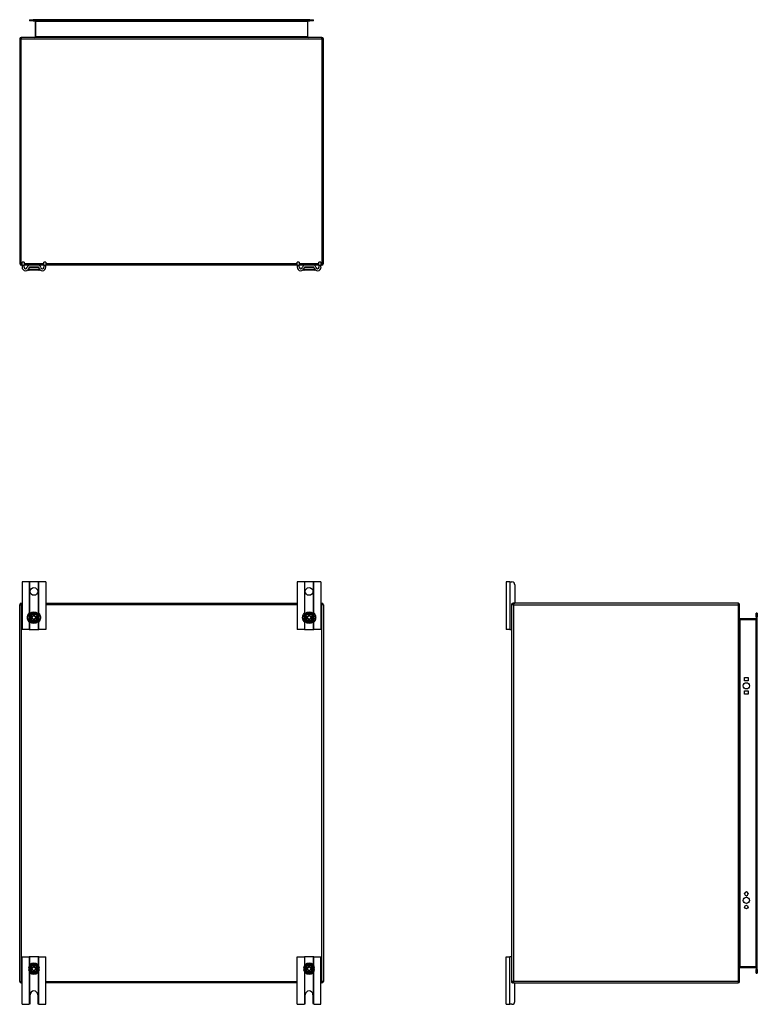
# Model space of a CAD drawing. Header units: inches. Extents: x 10 to 126, y 7 to 90.
# Tile 2 of 59: x 10 to 49, y 38 to 90. Entities that reach past the tile are written whole.
import ezdxf

# ---------------------------------------------------------------- set-up
doc = ezdxf.new("R2010")
doc.units = ezdxf.units.IN
doc.header["$MEASUREMENT"] = 0
doc.layers.add('Visible Edges(ANSI)', color=7, linetype='Continuous', lineweight=25)
doc.layers.add('Visible Tangent Edges(ANSI)', color=7, linetype='Continuous', lineweight=25)

msp = doc.modelspace()

# ---------------------------------------------------------------- linework, layer by layer
at = {"layer": 'Visible Edges(ANSI)'}
for p, q in [((10.564, 89.844), (10.761, 89.844)), ((10.564, 89.844), (10.564, 89.791)), ((10.761, 89.791), (10.564, 89.791)), ((25.343, 89.844), (10.761, 89.844)), ((10.761, 89.791), (25.343, 89.791)), ((10.865, 89.76), (10.865, 88.944)), ((25.239, 88.944), (25.239, 89.76)), ((25.343, 89.844), (25.54, 89.844)), ((25.54, 89.791), (25.343, 89.791)), ((25.54, 89.791), (25.54, 89.844)), ((10.052, 88.829), (10.052, 76.997)), ((25.968, 88.913), (10.136, 88.913)), ((26.052, 76.997), (26.052, 88.829)), ((10.177, 76.913), (10.136, 76.913)), ((10.177, 76.914), (10.177, 77.07)), ((10.282, 77.07), (10.177, 77.07)), ((10.177, 76.914), (10.177, 76.808)), ((10.282, 77.07), (10.282, 76.914)), ((10.282, 76.808), (10.282, 76.914)), ((10.581, 76.913), (10.282, 76.913)), ((11.023, 76.913), (10.581, 76.913)), ((11.023, 76.808), (10.581, 76.808)), ((11.322, 76.913), (11.023, 76.913)), ((11.427, 77.07), (11.322, 77.07)), ((11.322, 76.914), (11.322, 77.07)), ((11.322, 76.914), (11.322, 76.808)), ((11.427, 77.07), (11.427, 76.914)), ((11.427, 76.808), (11.427, 76.914)), ((24.677, 76.913), (11.427, 76.913)), ((24.677, 76.914), (24.677, 77.07)), ((24.782, 77.07), (24.677, 77.07)), ((24.677, 76.914), (24.677, 76.808)), ((24.782, 77.07), (24.782, 76.914)), ((24.782, 76.808), (24.782, 76.914)), ((25.081, 76.913), (24.782, 76.913)), ((25.523, 76.913), (25.081, 76.913)), ((25.523, 76.808), (25.081, 76.808)), ((25.822, 76.913), (25.523, 76.913)), ((25.927, 77.07), (25.822, 77.07)), ((25.822, 76.914), (25.822, 77.07)), ((25.822, 76.914), (25.822, 76.808)), ((25.927, 77.07), (25.927, 76.914)), ((25.927, 76.808), (25.927, 76.914)), ((25.968, 76.913), (25.927, 76.913)), ((10.535, 76.725), (10.533, 76.725)), ((11.061, 76.65), (10.543, 76.65)), ((11.071, 76.725), (11.069, 76.725)), ((25.035, 76.725), (25.033, 76.725)), ((25.561, 76.65), (25.043, 76.65)), ((25.571, 76.725), (25.569, 76.725)), ((10.55, 60.222), (10.177, 60.222)), ((10.177, 60.222), (10.177, 57.722)), ((10.581, 60.222), (10.55, 60.222)), ((11.023, 60.222), (10.581, 60.222)), ((11.054, 60.222), (11.023, 60.222)), ((11.427, 60.222), (11.054, 60.222)), ((11.427, 60.222), (11.427, 57.722)), ((25.05, 60.222), (24.677, 60.222)), ((24.677, 60.222), (24.677, 57.722)), ((25.081, 60.222), (25.05, 60.222)), ((25.523, 60.222), (25.081, 60.222)), ((25.554, 60.222), (25.523, 60.222)), ((25.927, 60.222), (25.554, 60.222)), ((25.927, 60.222), (25.927, 57.722)), ((35.879, 60.222), (35.692, 60.222)), ((35.692, 60.222), (35.692, 57.722)), ((35.879, 60.222), (35.986, 60.222)), ((36.142, 60.066), (36.142, 59.128)), ((10.052, 39.181), (10.052, 59.013)), ((10.136, 59.097), (10.177, 59.097)), ((11.427, 59.097), (24.677, 59.097)), ((25.927, 59.097), (25.968, 59.097)), ((26.052, 59.013), (26.052, 39.181)), ((35.984, 59.013), (35.984, 59.066)), ((35.984, 39.181), (35.984, 59.013)), ((36.015, 59.097), (36.068, 59.097)), ((47.9, 59.097), (36.068, 59.097)), ((47.984, 39.181), (47.984, 59.013)), ((10.513, 58.38), (10.543, 58.38)), ((10.543, 58.314), (10.513, 58.314)), ((10.543, 58.38), (10.6, 58.38)), ((10.6, 58.314), (10.543, 58.314)), ((10.6, 58.38), (10.608, 58.38)), ((10.608, 58.314), (10.6, 58.314)), ((10.608, 58.38), (10.615, 58.38)), ((10.615, 58.314), (10.608, 58.314)), ((10.615, 58.38), (10.733, 58.38)), ((10.733, 58.314), (10.615, 58.314)), ((10.664, 58.314), (10.664, 58.38)), ((10.733, 58.38), (10.729, 58.388)), ((10.733, 58.314), (10.729, 58.306)), ((10.733, 58.38), (10.769, 58.417)), ((10.769, 58.277), (10.733, 58.314)), ((10.761, 58.493), (10.769, 58.485)), ((10.761, 58.42), (10.769, 58.417)), ((10.769, 58.277), (10.761, 58.274)), ((10.769, 58.209), (10.761, 58.201)), ((10.769, 58.417), (10.769, 58.485)), ((10.769, 58.485), (10.836, 58.485)), ((10.769, 58.209), (10.769, 58.277)), ((10.836, 58.209), (10.769, 58.209)), ((10.836, 58.485), (10.843, 58.493)), ((10.836, 58.485), (10.836, 58.417)), ((10.836, 58.417), (10.843, 58.42)), ((10.836, 58.417), (10.872, 58.38)), ((10.872, 58.314), (10.836, 58.277)), ((10.843, 58.274), (10.836, 58.277)), ((10.836, 58.277), (10.836, 58.209)), ((10.843, 58.201), (10.836, 58.209)), ((10.872, 58.38), (10.875, 58.388)), ((10.872, 58.38), (10.989, 58.38)), ((10.989, 58.314), (10.872, 58.314)), ((10.872, 58.314), (10.875, 58.306)), ((10.94, 58.38), (10.94, 58.314)), ((10.989, 58.38), (10.996, 58.38)), ((10.996, 58.314), (10.989, 58.314)), ((10.996, 58.38), (11.004, 58.38)), ((11.004, 58.314), (10.996, 58.314)), ((11.004, 58.38), (11.061, 58.38)), ((11.061, 58.314), (11.004, 58.314)), ((11.061, 58.38), (11.091, 58.38)), ((11.091, 58.314), (11.061, 58.314)), ((25.013, 58.38), (25.043, 58.38)), ((25.043, 58.314), (25.013, 58.314)), ((25.043, 58.38), (25.1, 58.38)), ((25.1, 58.314), (25.043, 58.314)), ((25.1, 58.38), (25.108, 58.38)), ((25.108, 58.314), (25.1, 58.314)), ((25.108, 58.38), (25.115, 58.38)), ((25.115, 58.314), (25.108, 58.314)), ((25.115, 58.38), (25.233, 58.38)), ((25.233, 58.314), (25.115, 58.314)), ((25.164, 58.314), (25.164, 58.38)), ((25.233, 58.38), (25.229, 58.388)), ((25.233, 58.314), (25.229, 58.306)), ((25.233, 58.38), (25.269, 58.417)), ((25.269, 58.277), (25.233, 58.314)), ((25.261, 58.493), (25.269, 58.485)), ((25.261, 58.42), (25.269, 58.417)), ((25.269, 58.277), (25.261, 58.274)), ((25.269, 58.209), (25.261, 58.201)), ((25.269, 58.417), (25.269, 58.485)), ((25.269, 58.485), (25.336, 58.485)), ((25.269, 58.209), (25.269, 58.277)), ((25.336, 58.209), (25.269, 58.209)), ((25.336, 58.485), (25.343, 58.493)), ((25.336, 58.485), (25.336, 58.417)), ((25.336, 58.417), (25.343, 58.42)), ((25.336, 58.417), (25.372, 58.38)), ((25.372, 58.314), (25.336, 58.277)), ((25.343, 58.274), (25.336, 58.277)), ((25.336, 58.277), (25.336, 58.209)), ((25.343, 58.201), (25.336, 58.209)), ((25.372, 58.38), (25.375, 58.388)), ((25.372, 58.38), (25.489, 58.38)), ((25.489, 58.314), (25.372, 58.314)), ((25.372, 58.314), (25.375, 58.306)), ((25.44, 58.38), (25.44, 58.314)), ((25.489, 58.38), (25.496, 58.38)), ((25.496, 58.314), (25.489, 58.314)), ((25.496, 58.38), (25.504, 58.38)), ((25.504, 58.314), (25.496, 58.314)), ((25.504, 58.38), (25.561, 58.38)), ((25.561, 58.314), (25.504, 58.314)), ((25.561, 58.38), (25.591, 58.38)), ((25.591, 58.314), (25.561, 58.314)), ((48.832, 58.284), (48.015, 58.284)), ((48.863, 58.388), (48.863, 58.585)), ((48.916, 58.585), (48.863, 58.585)), ((48.863, 58.388), (48.863, 39.806)), ((48.916, 58.585), (48.916, 58.388)), ((48.916, 39.806), (48.916, 58.388)), ((10.55, 57.722), (10.177, 57.722)), ((10.55, 57.722), (10.581, 57.722)), ((10.581, 57.722), (11.023, 57.722)), ((11.023, 57.722), (11.054, 57.722)), ((11.427, 57.722), (11.054, 57.722)), ((25.05, 57.722), (24.677, 57.722)), ((25.05, 57.722), (25.081, 57.722)), ((25.081, 57.722), (25.523, 57.722)), ((25.523, 57.722), (25.554, 57.722)), ((25.927, 57.722), (25.554, 57.722)), ((35.879, 57.722), (35.692, 57.722)), ((35.879, 57.722), (35.953, 57.722)), ((35.984, 57.722), (35.953, 57.722)), ((48.247, 55.192), (48.434, 55.192)), ((48.247, 55.005), (48.247, 55.192)), ((48.434, 55.005), (48.247, 55.005)), ((48.434, 55.192), (48.434, 55.005)), ((48.247, 54.492), (48.434, 54.492)), ((48.247, 54.305), (48.247, 54.492)), ((48.434, 54.492), (48.434, 54.305)), ((48.434, 54.305), (48.247, 54.305)), ((48.247, 43.789), (48.247, 43.802)), ((48.434, 43.802), (48.434, 43.789)), ((10.177, 40.472), (10.55, 40.472)), ((10.177, 37.972), (10.177, 40.472)), ((10.581, 40.472), (10.55, 40.472)), ((11.023, 40.472), (10.581, 40.472)), ((11.054, 40.472), (11.023, 40.472)), ((11.054, 40.472), (11.427, 40.472)), ((11.427, 37.972), (11.427, 40.472)), ((24.677, 40.472), (25.05, 40.472)), ((24.677, 37.972), (24.677, 40.472)), ((25.081, 40.472), (25.05, 40.472)), ((25.523, 40.472), (25.081, 40.472)), ((25.554, 40.472), (25.523, 40.472)), ((25.554, 40.472), (25.927, 40.472)), ((25.927, 37.972), (25.927, 40.472)), ((35.692, 40.472), (35.879, 40.472)), ((35.692, 37.972), (35.692, 40.472)), ((35.953, 40.472), (35.879, 40.472)), ((35.953, 40.472), (35.984, 40.472)), ((10.761, 39.993), (10.769, 39.985)), ((10.769, 39.917), (10.769, 39.985)), ((10.769, 39.985), (10.836, 39.985)), ((10.836, 39.985), (10.843, 39.993)), ((10.836, 39.985), (10.836, 39.917)), ((25.261, 39.993), (25.269, 39.985)), ((25.269, 39.917), (25.269, 39.985)), ((25.269, 39.985), (25.336, 39.985)), ((25.336, 39.985), (25.343, 39.993)), ((25.336, 39.985), (25.336, 39.917)), ((10.513, 39.88), (10.543, 39.88)), ((10.543, 39.814), (10.513, 39.814)), ((10.543, 39.88), (10.6, 39.88)), ((10.6, 39.814), (10.543, 39.814)), ((10.6, 39.88), (10.608, 39.88)), ((10.608, 39.814), (10.6, 39.814)), ((10.608, 39.88), (10.615, 39.88)), ((10.615, 39.814), (10.608, 39.814)), ((10.615, 39.88), (10.733, 39.88)), ((10.733, 39.814), (10.615, 39.814)), ((10.664, 39.814), (10.664, 39.88)), ((10.733, 39.88), (10.729, 39.888)), ((10.733, 39.814), (10.729, 39.806)), ((10.733, 39.88), (10.769, 39.917)), ((10.769, 39.777), (10.733, 39.814)), ((10.761, 39.92), (10.769, 39.917)), ((10.769, 39.777), (10.761, 39.774)), ((10.769, 39.709), (10.761, 39.701)), ((10.769, 39.709), (10.769, 39.777)), ((10.836, 39.709), (10.769, 39.709)), ((10.836, 39.917), (10.843, 39.92)), ((10.836, 39.917), (10.872, 39.88)), ((10.872, 39.814), (10.836, 39.777)), ((10.843, 39.774), (10.836, 39.777)), ((10.836, 39.777), (10.836, 39.709)), ((10.843, 39.701), (10.836, 39.709)), ((10.872, 39.88), (10.875, 39.888)), ((10.872, 39.88), (10.989, 39.88)), ((10.989, 39.814), (10.872, 39.814)), ((10.872, 39.814), (10.875, 39.806)), ((10.94, 39.88), (10.94, 39.814)), ((10.989, 39.88), (10.996, 39.88)), ((10.996, 39.814), (10.989, 39.814)), ((10.996, 39.88), (11.004, 39.88)), ((11.004, 39.814), (10.996, 39.814)), ((11.004, 39.88), (11.061, 39.88)), ((11.061, 39.814), (11.004, 39.814)), ((11.061, 39.88), (11.091, 39.88)), ((11.091, 39.814), (11.061, 39.814)), ((25.013, 39.88), (25.043, 39.88)), ((25.043, 39.814), (25.013, 39.814)), ((25.043, 39.88), (25.1, 39.88)), ((25.1, 39.814), (25.043, 39.814)), ((25.1, 39.88), (25.108, 39.88)), ((25.108, 39.814), (25.1, 39.814)), ((25.108, 39.88), (25.115, 39.88)), ((25.115, 39.814), (25.108, 39.814)), ((25.115, 39.88), (25.233, 39.88)), ((25.233, 39.814), (25.115, 39.814)), ((25.164, 39.814), (25.164, 39.88)), ((25.233, 39.88), (25.229, 39.888)), ((25.233, 39.814), (25.229, 39.806)), ((25.233, 39.88), (25.269, 39.917)), ((25.269, 39.777), (25.233, 39.814)), ((25.261, 39.92), (25.269, 39.917)), ((25.269, 39.777), (25.261, 39.774)), ((25.269, 39.709), (25.261, 39.701)), ((25.269, 39.709), (25.269, 39.777)), ((25.336, 39.709), (25.269, 39.709)), ((25.336, 39.917), (25.343, 39.92)), ((25.336, 39.917), (25.372, 39.88)), ((25.372, 39.814), (25.336, 39.777)), ((25.343, 39.774), (25.336, 39.777)), ((25.336, 39.777), (25.336, 39.709)), ((25.343, 39.701), (25.336, 39.709)), ((25.372, 39.88), (25.375, 39.888)), ((25.372, 39.88), (25.489, 39.88)), ((25.489, 39.814), (25.372, 39.814)), ((25.372, 39.814), (25.375, 39.806)), ((25.44, 39.88), (25.44, 39.814)), ((25.489, 39.88), (25.496, 39.88)), ((25.496, 39.814), (25.489, 39.814)), ((25.496, 39.88), (25.504, 39.88)), ((25.504, 39.814), (25.496, 39.814)), ((25.504, 39.88), (25.561, 39.88)), ((25.561, 39.814), (25.504, 39.814)), ((25.561, 39.88), (25.591, 39.88)), ((25.591, 39.814), (25.561, 39.814)), ((48.015, 39.91), (48.832, 39.91)), ((48.863, 39.609), (48.863, 39.806)), ((48.863, 39.609), (48.916, 39.609)), ((48.916, 39.806), (48.916, 39.609)), ((10.177, 39.097), (10.136, 39.097)), ((24.677, 39.097), (11.427, 39.097)), ((25.968, 39.097), (25.927, 39.097)), ((35.984, 39.128), (35.984, 39.181)), ((36.068, 39.097), (36.015, 39.097)), ((36.068, 39.097), (47.9, 39.097)), ((36.142, 38.128), (36.142, 39.066)), ((10.599, 38.034), (10.599, 38.472)), ((11.005, 38.472), (11.005, 38.034)), ((25.099, 38.034), (25.099, 38.472)), ((25.505, 38.472), (25.505, 38.034)), ((10.177, 37.972), (10.537, 37.972)), ((11.067, 37.972), (11.427, 37.972)), ((24.677, 37.972), (25.037, 37.972)), ((25.567, 37.972), (25.927, 37.972)), ((35.692, 37.972), (35.879, 37.972)), ((35.986, 37.972), (35.879, 37.972))]:
    msp.add_line(p, q, dxfattribs=at)
at = {"layer": 'Visible Edges(ANSI)', "flags": 128}
for points in [[(10.519, 76.697), (10.517, 76.695), (10.516, 76.692), (10.515, 76.69), (10.514, 76.687), (10.514, 76.685), (10.513, 76.682), (10.513, 76.679), (10.514, 76.677), (10.514, 76.674), (10.515, 76.671), (10.516, 76.669), (10.517, 76.666), (10.518, 76.664), (10.52, 76.662), (10.521, 76.66), (10.523, 76.658), (10.525, 76.656), (10.528, 76.655), (10.53, 76.653), (10.532, 76.652), (10.535, 76.652), (10.538, 76.651), (10.54, 76.651), (10.543, 76.65)], [(10.535, 76.725), (10.535, 76.724), (10.534, 76.723), (10.534, 76.722), (10.533, 76.72), (10.532, 76.719), (10.532, 76.718), (10.531, 76.717), (10.531, 76.716), (10.53, 76.715), (10.529, 76.713), (10.529, 76.712), (10.528, 76.711), (10.527, 76.71), (10.526, 76.709), (10.526, 76.707), (10.525, 76.706), (10.524, 76.705), (10.523, 76.704), (10.523, 76.703), (10.522, 76.702), (10.521, 76.7), (10.52, 76.699), (10.52, 76.698), (10.519, 76.697)], [(11.061, 76.65), (11.064, 76.651), (11.066, 76.651), (11.069, 76.652), (11.072, 76.652), (11.074, 76.653), (11.076, 76.655), (11.079, 76.656), (11.081, 76.658), (11.083, 76.66), (11.085, 76.662), (11.086, 76.664), (11.088, 76.666), (11.089, 76.669), (11.09, 76.671), (11.09, 76.674), (11.091, 76.677), (11.091, 76.679), (11.091, 76.682), (11.09, 76.685), (11.09, 76.687), (11.089, 76.69), (11.088, 76.692), (11.087, 76.695), (11.085, 76.697)], [(11.085, 76.697), (11.085, 76.698), (11.084, 76.699), (11.083, 76.7), (11.082, 76.702), (11.081, 76.703), (11.081, 76.704), (11.08, 76.705), (11.079, 76.706), (11.079, 76.707), (11.078, 76.709), (11.077, 76.71), (11.076, 76.711), (11.076, 76.712), (11.075, 76.713), (11.074, 76.715), (11.074, 76.716), (11.073, 76.717), (11.072, 76.718), (11.072, 76.719), (11.071, 76.72), (11.071, 76.722), (11.07, 76.723), (11.069, 76.724), (11.069, 76.725)], [(25.019, 76.697), (25.017, 76.695), (25.016, 76.692), (25.015, 76.69), (25.014, 76.687), (25.014, 76.685), (25.013, 76.682), (25.013, 76.679), (25.014, 76.677), (25.014, 76.674), (25.015, 76.671), (25.016, 76.669), (25.017, 76.666), (25.018, 76.664), (25.02, 76.662), (25.021, 76.66), (25.023, 76.658), (25.025, 76.656), (25.028, 76.655), (25.03, 76.653), (25.032, 76.652), (25.035, 76.652), (25.038, 76.651), (25.04, 76.651), (25.043, 76.65)], [(25.035, 76.725), (25.035, 76.724), (25.034, 76.723), (25.034, 76.722), (25.033, 76.72), (25.032, 76.719), (25.032, 76.718), (25.031, 76.717), (25.031, 76.716), (25.03, 76.715), (25.029, 76.713), (25.029, 76.712), (25.028, 76.711), (25.027, 76.71), (25.026, 76.709), (25.026, 76.707), (25.025, 76.706), (25.024, 76.705), (25.023, 76.704), (25.023, 76.703), (25.022, 76.702), (25.021, 76.7), (25.02, 76.699), (25.02, 76.698), (25.019, 76.697)], [(25.561, 76.65), (25.564, 76.651), (25.566, 76.651), (25.569, 76.652), (25.572, 76.652), (25.574, 76.653), (25.576, 76.655), (25.579, 76.656), (25.581, 76.658), (25.583, 76.66), (25.585, 76.662), (25.586, 76.664), (25.588, 76.666), (25.589, 76.669), (25.59, 76.671), (25.59, 76.674), (25.591, 76.677), (25.591, 76.679), (25.591, 76.682), (25.59, 76.685), (25.59, 76.687), (25.589, 76.69), (25.588, 76.692), (25.587, 76.695), (25.585, 76.697)], [(25.585, 76.697), (25.585, 76.698), (25.584, 76.699), (25.583, 76.7), (25.582, 76.702), (25.581, 76.703), (25.581, 76.704), (25.58, 76.705), (25.579, 76.706), (25.579, 76.707), (25.578, 76.709), (25.577, 76.71), (25.576, 76.711), (25.576, 76.712), (25.575, 76.713), (25.574, 76.715), (25.574, 76.716), (25.573, 76.717), (25.572, 76.718), (25.572, 76.719), (25.571, 76.72), (25.571, 76.722), (25.57, 76.723), (25.569, 76.724), (25.569, 76.725)], [(10.55, 58.112), (10.545, 58.118), (10.537, 58.127), (10.526, 58.14), (10.515, 58.156), (10.504, 58.175), (10.492, 58.197), (10.482, 58.219), (10.474, 58.243), (10.467, 58.268), (10.462, 58.295), (10.459, 58.321), (10.458, 58.347), (10.459, 58.373), (10.462, 58.399), (10.467, 58.426), (10.474, 58.451), (10.482, 58.475), (10.492, 58.497), (10.504, 58.519), (10.515, 58.538), (10.526, 58.554), (10.537, 58.567), (10.545, 58.576), (10.55, 58.582)], [(10.55, 58.582), (10.551, 58.582), (10.551, 58.583), (10.552, 58.584), (10.553, 58.585), (10.553, 58.585), (10.554, 58.586), (10.555, 58.588), (10.557, 58.589), (10.558, 58.59), (10.559, 58.591), (10.56, 58.592), (10.562, 58.594), (10.563, 58.595), (10.565, 58.597), (10.566, 58.598), (10.568, 58.599), (10.569, 58.601), (10.571, 58.602), (10.573, 58.604), (10.574, 58.605), (10.576, 58.607), (10.578, 58.608), (10.579, 58.61), (10.581, 58.611)], [(10.581, 58.083), (10.579, 58.084), (10.578, 58.086), (10.576, 58.087), (10.574, 58.089), (10.573, 58.09), (10.571, 58.092), (10.569, 58.093), (10.568, 58.095), (10.566, 58.096), (10.565, 58.098), (10.563, 58.099), (10.562, 58.1), (10.56, 58.102), (10.559, 58.103), (10.558, 58.104), (10.557, 58.105), (10.555, 58.107), (10.554, 58.108), (10.553, 58.109), (10.553, 58.11), (10.552, 58.11), (10.551, 58.111), (10.551, 58.112), (10.55, 58.112)], [(11.023, 58.611), (11.025, 58.61), (11.027, 58.608), (11.028, 58.607), (11.03, 58.605), (11.032, 58.604), (11.033, 58.602), (11.035, 58.601), (11.037, 58.599), (11.038, 58.598), (11.04, 58.597), (11.041, 58.595), (11.043, 58.594), (11.044, 58.592), (11.045, 58.591), (11.046, 58.59), (11.048, 58.589), (11.049, 58.588), (11.05, 58.586), (11.051, 58.585), (11.052, 58.585), (11.052, 58.584), (11.053, 58.583), (11.054, 58.582), (11.054, 58.582)], [(11.054, 58.112), (11.054, 58.112), (11.053, 58.111), (11.052, 58.11), (11.052, 58.11), (11.051, 58.109), (11.05, 58.108), (11.049, 58.107), (11.048, 58.105), (11.046, 58.104), (11.045, 58.103), (11.044, 58.102), (11.043, 58.1), (11.041, 58.099), (11.04, 58.098), (11.038, 58.096), (11.037, 58.095), (11.035, 58.093), (11.033, 58.092), (11.032, 58.09), (11.03, 58.089), (11.028, 58.087), (11.027, 58.086), (11.025, 58.084), (11.023, 58.083)], [(11.054, 58.582), (11.059, 58.576), (11.068, 58.567), (11.078, 58.554), (11.089, 58.538), (11.101, 58.519), (11.112, 58.497), (11.122, 58.475), (11.13, 58.451), (11.137, 58.426), (11.143, 58.399), (11.146, 58.373), (11.147, 58.347), (11.146, 58.321), (11.143, 58.295), (11.137, 58.268), (11.13, 58.243), (11.122, 58.219), (11.112, 58.197), (11.101, 58.175), (11.089, 58.156), (11.078, 58.14), (11.068, 58.127), (11.059, 58.118), (11.054, 58.112)], [(25.05, 58.112), (25.045, 58.118), (25.037, 58.127), (25.026, 58.14), (25.015, 58.156), (25.004, 58.175), (24.992, 58.197), (24.982, 58.219), (24.974, 58.243), (24.967, 58.268), (24.962, 58.295), (24.959, 58.321), (24.958, 58.347), (24.959, 58.373), (24.962, 58.399), (24.967, 58.426), (24.974, 58.451), (24.982, 58.475), (24.992, 58.497), (25.004, 58.519), (25.015, 58.538), (25.026, 58.554), (25.037, 58.567), (25.045, 58.576), (25.05, 58.582)], [(25.05, 58.582), (25.051, 58.582), (25.051, 58.583), (25.052, 58.584), (25.053, 58.585), (25.053, 58.585), (25.054, 58.586), (25.055, 58.588), (25.057, 58.589), (25.058, 58.59), (25.059, 58.591), (25.06, 58.592), (25.062, 58.594), (25.063, 58.595), (25.065, 58.597), (25.066, 58.598), (25.068, 58.599), (25.069, 58.601), (25.071, 58.602), (25.073, 58.604), (25.074, 58.605), (25.076, 58.607), (25.078, 58.608), (25.079, 58.61), (25.081, 58.611)], [(25.081, 58.083), (25.079, 58.084), (25.078, 58.086), (25.076, 58.087), (25.074, 58.089), (25.073, 58.09), (25.071, 58.092), (25.069, 58.093), (25.068, 58.095), (25.066, 58.096), (25.065, 58.098), (25.063, 58.099), (25.062, 58.1), (25.06, 58.102), (25.059, 58.103), (25.058, 58.104), (25.057, 58.105), (25.055, 58.107), (25.054, 58.108), (25.053, 58.109), (25.053, 58.11), (25.052, 58.11), (25.051, 58.111), (25.051, 58.112), (25.05, 58.112)], [(25.523, 58.611), (25.525, 58.61), (25.527, 58.608), (25.528, 58.607), (25.53, 58.605), (25.532, 58.604), (25.533, 58.602), (25.535, 58.601), (25.537, 58.599), (25.538, 58.598), (25.54, 58.597), (25.541, 58.595), (25.543, 58.594), (25.544, 58.592), (25.545, 58.591), (25.546, 58.59), (25.548, 58.589), (25.549, 58.588), (25.55, 58.586), (25.551, 58.585), (25.552, 58.585), (25.552, 58.584), (25.553, 58.583), (25.554, 58.582), (25.554, 58.582)], [(25.554, 58.112), (25.554, 58.112), (25.553, 58.111), (25.552, 58.11), (25.552, 58.11), (25.551, 58.109), (25.55, 58.108), (25.549, 58.107), (25.548, 58.105), (25.546, 58.104), (25.545, 58.103), (25.544, 58.102), (25.543, 58.1), (25.541, 58.099), (25.54, 58.098), (25.538, 58.096), (25.537, 58.095), (25.535, 58.093), (25.533, 58.092), (25.532, 58.09), (25.53, 58.089), (25.528, 58.087), (25.527, 58.086), (25.525, 58.084), (25.523, 58.083)], [(25.554, 58.582), (25.559, 58.576), (25.568, 58.567), (25.578, 58.554), (25.589, 58.538), (25.601, 58.519), (25.612, 58.497), (25.622, 58.475), (25.63, 58.451), (25.637, 58.426), (25.643, 58.399), (25.646, 58.373), (25.647, 58.347), (25.646, 58.321), (25.643, 58.295), (25.637, 58.268), (25.63, 58.243), (25.622, 58.219), (25.612, 58.197), (25.601, 58.175), (25.589, 58.156), (25.578, 58.14), (25.568, 58.127), (25.559, 58.118), (25.554, 58.112)], [(10.55, 37.973), (10.55, 37.973), (10.55, 37.973), (10.549, 37.973), (10.549, 37.973), (10.548, 37.973), (10.548, 37.973), (10.548, 37.973), (10.547, 37.973), (10.547, 37.973), (10.546, 37.973), (10.546, 37.973), (10.545, 37.973), (10.545, 37.972), (10.544, 37.972), (10.543, 37.972), (10.543, 37.972), (10.542, 37.972), (10.541, 37.972), (10.541, 37.972), (10.54, 37.972), (10.539, 37.972), (10.539, 37.972), (10.538, 37.972), (10.537, 37.972)], [(10.581, 37.99), (10.579, 37.989), (10.578, 37.987), (10.576, 37.986), (10.575, 37.985), (10.573, 37.984), (10.572, 37.982), (10.57, 37.981), (10.568, 37.98), (10.567, 37.98), (10.565, 37.979), (10.563, 37.978), (10.562, 37.977), (10.56, 37.977), (10.559, 37.976), (10.558, 37.976), (10.556, 37.975), (10.555, 37.975), (10.554, 37.974), (10.553, 37.974), (10.552, 37.974), (10.552, 37.974), (10.551, 37.974), (10.551, 37.974), (10.55, 37.973)], [(11.054, 37.973), (11.054, 37.974), (11.053, 37.974), (11.053, 37.974), (11.052, 37.974), (11.051, 37.974), (11.05, 37.974), (11.049, 37.975), (11.048, 37.975), (11.047, 37.976), (11.045, 37.976), (11.044, 37.977), (11.042, 37.977), (11.041, 37.978), (11.039, 37.979), (11.038, 37.98), (11.036, 37.98), (11.034, 37.981), (11.033, 37.982), (11.031, 37.984), (11.029, 37.985), (11.028, 37.986), (11.026, 37.987), (11.025, 37.989), (11.023, 37.99)], [(11.067, 37.972), (11.066, 37.972), (11.066, 37.972), (11.065, 37.972), (11.064, 37.972), (11.063, 37.972), (11.063, 37.972), (11.062, 37.972), (11.061, 37.972), (11.061, 37.972), (11.06, 37.972), (11.06, 37.972), (11.059, 37.973), (11.059, 37.973), (11.058, 37.973), (11.057, 37.973), (11.057, 37.973), (11.057, 37.973), (11.056, 37.973), (11.056, 37.973), (11.055, 37.973), (11.055, 37.973), (11.055, 37.973), (11.054, 37.973), (11.054, 37.973)], [(25.05, 37.973), (25.05, 37.973), (25.05, 37.973), (25.049, 37.973), (25.049, 37.973), (25.048, 37.973), (25.048, 37.973), (25.048, 37.973), (25.047, 37.973), (25.047, 37.973), (25.046, 37.973), (25.046, 37.973), (25.045, 37.973), (25.045, 37.972), (25.044, 37.972), (25.043, 37.972), (25.043, 37.972), (25.042, 37.972), (25.041, 37.972), (25.041, 37.972), (25.04, 37.972), (25.039, 37.972), (25.039, 37.972), (25.038, 37.972), (25.037, 37.972)], [(25.081, 37.99), (25.079, 37.989), (25.078, 37.987), (25.076, 37.986), (25.075, 37.985), (25.073, 37.984), (25.072, 37.982), (25.07, 37.981), (25.068, 37.98), (25.067, 37.98), (25.065, 37.979), (25.063, 37.978), (25.062, 37.977), (25.06, 37.977), (25.059, 37.976), (25.058, 37.976), (25.056, 37.975), (25.055, 37.975), (25.054, 37.974), (25.053, 37.974), (25.052, 37.974), (25.052, 37.974), (25.051, 37.974), (25.051, 37.974), (25.05, 37.973)], [(25.554, 37.973), (25.554, 37.974), (25.553, 37.974), (25.553, 37.974), (25.552, 37.974), (25.551, 37.974), (25.55, 37.974), (25.549, 37.975), (25.548, 37.975), (25.547, 37.976), (25.545, 37.976), (25.544, 37.977), (25.542, 37.977), (25.541, 37.978), (25.539, 37.979), (25.538, 37.98), (25.536, 37.98), (25.534, 37.981), (25.533, 37.982), (25.531, 37.984), (25.529, 37.985), (25.528, 37.986), (25.526, 37.987), (25.525, 37.989), (25.523, 37.99)], [(25.567, 37.972), (25.566, 37.972), (25.566, 37.972), (25.565, 37.972), (25.564, 37.972), (25.563, 37.972), (25.563, 37.972), (25.562, 37.972), (25.561, 37.972), (25.561, 37.972), (25.56, 37.972), (25.56, 37.972), (25.559, 37.973), (25.559, 37.973), (25.558, 37.973), (25.557, 37.973), (25.557, 37.973), (25.557, 37.973), (25.556, 37.973), (25.556, 37.973), (25.555, 37.973), (25.555, 37.973), (25.555, 37.973), (25.554, 37.973), (25.554, 37.973)]]:
    msp.add_lwpolyline(points, dxfattribs=at)
at = {"layer": 'Visible Edges(ANSI)'}
for centre, radius in [((10.802, 59.722), 0.203), ((25.302, 59.722), 0.203), ((48.34, 54.749), 0.165), ((48.34, 43.446), 0.165), ((48.34, 43.096), 0.0935)]:
    msp.add_circle(centre, radius, dxfattribs=at)
for centre, radius, start, end in [((10.834, 89.76), 0.031, 0, 90), ((25.27, 89.76), 0.031, 90, 180), ((10.136, 88.829), 0.084, 90, 180), ((10.834, 88.944), 0.031, 270, 0), ((25.27, 88.944), 0.031, 180, 270), ((25.968, 88.829), 0.084, 0, 90), ((10.136, 76.997), 0.084, 180, 270), ((10.365, 76.808), 0.188, 180, 351.8436), ((10.365, 76.808), 0.0825, 180, 351.8436), ((10.581, 76.777), 0.136, 90, 171.8436), ((10.36, 76.808), 0.192, 334.4877, 352.4645), ((10.581, 76.777), 0.031, 90, 171.8436), ((11.023, 76.777), 0.136, 8.1564, 90), ((11.023, 76.777), 0.031, 8.1564, 90), ((11.24, 76.808), 0.188, 188.1564, 0), ((11.244, 76.808), 0.192, 187.5355, 205.5123), ((11.24, 76.808), 0.0825, 188.1564, 0), ((24.865, 76.808), 0.188, 180, 351.8436), ((24.865, 76.808), 0.0825, 180, 351.8436), ((25.081, 76.777), 0.136, 90, 171.8436), ((24.86, 76.808), 0.192, 334.4877, 352.4645), ((25.081, 76.777), 0.031, 90, 171.8436), ((25.523, 76.777), 0.136, 8.1564, 90), ((25.523, 76.777), 0.031, 8.1564, 90), ((25.74, 76.808), 0.188, 188.1564, 0), ((25.744, 76.808), 0.192, 187.5355, 205.5123), ((25.74, 76.808), 0.0825, 188.1564, 0), ((25.968, 76.997), 0.084, 270, 0), ((35.986, 60.066), 0.156, 0, 90), ((10.136, 59.013), 0.084, 90, 180), ((10.802, 58.347), 0.291, 6.6104, 173.3896), ((25.302, 58.347), 0.291, 6.6104, 173.3896), ((25.968, 59.013), 0.084, 0, 90), ((36.068, 59.013), 0.084, 90, 180), ((36.015, 59.066), 0.031, 90, 180), ((36.111, 59.128), 0.031, 270, 0), ((47.9, 59.013), 0.084, 0, 90), ((10.802, 58.347), 0.291, 186.6104, 353.3896), ((10.802, 58.347), 0.269, 172.8461, 187.1539), ((10.802, 58.347), 0.197, 9.7878, 170.2122), ((10.802, 58.347), 0.197, 189.7878, 350.2122), ((10.802, 58.347), 0.269, 352.8461, 7.1539), ((25.302, 58.347), 0.291, 186.6104, 353.3896), ((25.302, 58.347), 0.269, 172.8461, 187.1539), ((25.302, 58.347), 0.197, 9.7878, 170.2122), ((25.302, 58.347), 0.197, 189.7878, 350.2122), ((25.302, 58.347), 0.269, 352.8461, 7.1539), ((48.015, 58.315), 0.031, 180, 270), ((48.832, 58.315), 0.031, 270, 0), ((35.953, 57.753), 0.031, 270, 0), ((48.34, 43.802), 0.0935, 0, 180), ((48.34, 43.789), 0.0935, 180, 0), ((35.953, 40.441), 0.031, 0, 90), ((10.802, 39.847), 0.291, 6.6104, 173.3896), ((10.802, 39.847), 0.197, 9.7878, 170.2122), ((25.302, 39.847), 0.291, 6.6104, 173.3896), ((25.302, 39.847), 0.197, 9.7878, 170.2122), ((10.802, 39.847), 0.291, 186.6104, 353.3896), ((10.802, 39.847), 0.269, 172.8461, 187.1539), ((10.802, 39.847), 0.197, 189.7878, 350.2122), ((10.802, 39.847), 0.269, 352.8461, 7.1539), ((25.302, 39.847), 0.291, 186.6104, 353.3896), ((25.302, 39.847), 0.269, 172.8461, 187.1539), ((25.302, 39.847), 0.197, 189.7878, 350.2122), ((25.302, 39.847), 0.269, 352.8461, 7.1539), ((48.015, 39.879), 0.031, 90, 180), ((48.832, 39.879), 0.031, 0, 90), ((10.136, 39.181), 0.084, 180, 270), ((25.968, 39.181), 0.084, 270, 0), ((36.068, 39.181), 0.084, 180, 270), ((36.015, 39.128), 0.031, 180, 270), ((36.111, 39.066), 0.031, 0, 90), ((47.9, 39.181), 0.084, 270, 0), ((10.802, 38.472), 0.203, 0, 180), ((25.302, 38.472), 0.203, 0, 180), ((10.537, 38.034), 0.062, 314.9335, 0), ((11.067, 38.034), 0.062, 180, 225.0665), ((25.037, 38.034), 0.062, 314.9335, 0), ((25.567, 38.034), 0.062, 180, 225.0665), ((35.986, 38.128), 0.156, 270, 0)]:
    msp.add_arc(centre, radius, start, end, dxfattribs=at)
at = {"layer": 'Visible Tangent Edges(ANSI)'}
for p, q in [((10.761, 89.791), (10.761, 89.844)), ((10.896, 89.76), (10.865, 89.76)), ((10.896, 89.791), (10.896, 89.76)), ((10.896, 88.944), (10.896, 89.76)), ((10.896, 89.76), (25.208, 89.76)), ((25.208, 89.76), (25.208, 89.791)), ((25.208, 89.76), (25.208, 88.944)), ((25.239, 89.76), (25.208, 89.76)), ((25.343, 89.844), (25.343, 89.791)), ((10.052, 88.829), (10.136, 88.829)), ((10.136, 88.913), (10.136, 88.829)), ((10.136, 88.829), (25.968, 88.829)), ((10.136, 76.997), (10.136, 88.829)), ((10.896, 88.944), (10.865, 88.944)), ((25.208, 88.944), (10.896, 88.944)), ((25.208, 88.944), (25.239, 88.944)), ((25.968, 88.829), (25.968, 88.913)), ((25.968, 88.829), (26.052, 88.829)), ((25.968, 88.829), (25.968, 76.997)), ((10.052, 76.997), (10.136, 76.997)), ((10.136, 76.997), (10.136, 76.913)), ((10.136, 76.997), (10.177, 76.997)), ((10.177, 76.914), (10.282, 76.914)), ((10.282, 76.997), (11.322, 76.997)), ((11.05, 76.793), (10.555, 76.793)), ((11.322, 76.914), (11.427, 76.914)), ((11.427, 76.997), (24.677, 76.997)), ((24.677, 76.914), (24.782, 76.914)), ((24.782, 76.997), (25.822, 76.997)), ((25.55, 76.793), (25.055, 76.793)), ((25.822, 76.914), (25.927, 76.914)), ((25.927, 76.997), (25.968, 76.997)), ((25.968, 76.997), (25.968, 76.913)), ((25.968, 76.997), (26.052, 76.997)), ((10.519, 76.697), (11.085, 76.697)), ((25.019, 76.697), (25.585, 76.697)), ((10.55, 60.222), (10.55, 58.582)), ((10.581, 58.611), (10.581, 60.222)), ((11.023, 60.222), (11.023, 58.611)), ((11.054, 58.582), (11.054, 60.222)), ((25.05, 60.222), (25.05, 58.582)), ((25.081, 58.611), (25.081, 60.222)), ((25.523, 60.222), (25.523, 58.611)), ((25.554, 58.582), (25.554, 60.222)), ((35.879, 60.222), (35.879, 57.722)), ((10.052, 59.013), (10.136, 59.013)), ((10.136, 59.097), (10.136, 59.013)), ((10.177, 59.013), (10.136, 59.013)), ((10.136, 59.013), (10.136, 39.181)), ((24.677, 59.013), (11.427, 59.013)), ((25.968, 59.013), (25.927, 59.013)), ((25.968, 59.097), (25.968, 59.013)), ((26.052, 59.013), (25.968, 59.013)), ((25.968, 39.181), (25.968, 59.013)), ((36.068, 59.013), (35.984, 59.013)), ((36.068, 59.097), (36.068, 59.013)), ((36.068, 59.013), (47.9, 59.013)), ((36.068, 59.013), (36.068, 39.181)), ((47.9, 59.097), (47.9, 59.013)), ((47.9, 59.013), (47.9, 39.181)), ((47.984, 59.013), (47.9, 59.013)), ((10.55, 58.112), (10.55, 57.722)), ((10.61, 58.39), (10.618, 58.388)), ((10.61, 58.304), (10.618, 58.306)), ((10.729, 58.388), (10.618, 58.388)), ((10.618, 58.306), (10.729, 58.306)), ((10.761, 58.42), (10.729, 58.388)), ((10.729, 58.306), (10.761, 58.274)), ((10.761, 58.493), (10.761, 58.42)), ((10.843, 58.493), (10.761, 58.493)), ((10.761, 58.274), (10.761, 58.201)), ((10.761, 58.201), (10.843, 58.201)), ((10.843, 58.42), (10.843, 58.493)), ((10.875, 58.388), (10.843, 58.42)), ((10.843, 58.274), (10.875, 58.306)), ((10.843, 58.201), (10.843, 58.274)), ((10.987, 58.388), (10.875, 58.388)), ((10.875, 58.306), (10.987, 58.306)), ((10.994, 58.39), (10.987, 58.388)), ((10.994, 58.304), (10.987, 58.306)), ((11.054, 57.722), (11.054, 58.112)), ((25.05, 58.112), (25.05, 57.722)), ((25.11, 58.39), (25.118, 58.388)), ((25.11, 58.304), (25.118, 58.306)), ((25.229, 58.388), (25.118, 58.388)), ((25.118, 58.306), (25.229, 58.306)), ((25.261, 58.42), (25.229, 58.388)), ((25.229, 58.306), (25.261, 58.274)), ((25.261, 58.493), (25.261, 58.42)), ((25.343, 58.493), (25.261, 58.493)), ((25.261, 58.274), (25.261, 58.201)), ((25.261, 58.201), (25.343, 58.201)), ((25.343, 58.42), (25.343, 58.493)), ((25.375, 58.388), (25.343, 58.42)), ((25.343, 58.274), (25.375, 58.306)), ((25.343, 58.201), (25.343, 58.274)), ((25.487, 58.388), (25.375, 58.388)), ((25.375, 58.306), (25.487, 58.306)), ((25.494, 58.39), (25.487, 58.388)), ((25.494, 58.304), (25.487, 58.306)), ((25.554, 57.722), (25.554, 58.112)), ((48.015, 58.284), (48.015, 58.253)), ((48.015, 58.253), (48.832, 58.253)), ((48.015, 39.941), (48.015, 58.253)), ((48.832, 58.253), (48.832, 58.284)), ((48.863, 58.253), (48.832, 58.253)), ((48.832, 58.253), (48.832, 39.941)), ((48.863, 58.388), (48.916, 58.388)), ((10.581, 57.722), (10.581, 58.083)), ((11.023, 58.083), (11.023, 57.722)), ((25.081, 57.722), (25.081, 58.083)), ((25.523, 58.083), (25.523, 57.722)), ((10.55, 40.472), (10.55, 39.992)), ((10.581, 40.036), (10.581, 40.472)), ((11.023, 40.472), (11.023, 40.036)), ((11.054, 39.992), (11.054, 40.472)), ((25.05, 40.472), (25.05, 39.992)), ((25.081, 40.036), (25.081, 40.472)), ((25.523, 40.472), (25.523, 40.036)), ((25.554, 39.992), (25.554, 40.472)), ((35.879, 37.972), (35.879, 40.472)), ((10.761, 39.993), (10.761, 39.92)), ((10.843, 39.993), (10.761, 39.993)), ((10.843, 39.92), (10.843, 39.993)), ((25.261, 39.993), (25.261, 39.92)), ((25.343, 39.993), (25.261, 39.993)), ((25.343, 39.92), (25.343, 39.993)), ((10.55, 39.702), (10.55, 37.973)), ((10.581, 37.99), (10.581, 39.658)), ((10.61, 39.89), (10.618, 39.888)), ((10.61, 39.804), (10.618, 39.806)), ((10.729, 39.888), (10.618, 39.888)), ((10.618, 39.806), (10.729, 39.806)), ((10.761, 39.92), (10.729, 39.888)), ((10.729, 39.806), (10.761, 39.774)), ((10.761, 39.774), (10.761, 39.701)), ((10.761, 39.701), (10.843, 39.701)), ((10.875, 39.888), (10.843, 39.92)), ((10.843, 39.774), (10.875, 39.806)), ((10.843, 39.701), (10.843, 39.774)), ((10.987, 39.888), (10.875, 39.888)), ((10.875, 39.806), (10.987, 39.806)), ((10.994, 39.89), (10.987, 39.888)), ((10.994, 39.804), (10.987, 39.806)), ((11.023, 39.658), (11.023, 37.99)), ((11.054, 37.973), (11.054, 39.702)), ((25.05, 39.702), (25.05, 37.973)), ((25.081, 37.99), (25.081, 39.658)), ((25.11, 39.89), (25.118, 39.888)), ((25.11, 39.804), (25.118, 39.806)), ((25.229, 39.888), (25.118, 39.888)), ((25.118, 39.806), (25.229, 39.806)), ((25.261, 39.92), (25.229, 39.888)), ((25.229, 39.806), (25.261, 39.774)), ((25.261, 39.774), (25.261, 39.701)), ((25.261, 39.701), (25.343, 39.701)), ((25.375, 39.888), (25.343, 39.92)), ((25.343, 39.774), (25.375, 39.806)), ((25.343, 39.701), (25.343, 39.774)), ((25.487, 39.888), (25.375, 39.888)), ((25.375, 39.806), (25.487, 39.806)), ((25.494, 39.89), (25.487, 39.888)), ((25.494, 39.804), (25.487, 39.806)), ((25.523, 39.658), (25.523, 37.99)), ((25.554, 37.973), (25.554, 39.702)), ((48.832, 39.941), (48.015, 39.941)), ((48.015, 39.91), (48.015, 39.941)), ((48.832, 39.941), (48.863, 39.941)), ((48.832, 39.91), (48.832, 39.941)), ((48.916, 39.806), (48.863, 39.806)), ((10.052, 39.181), (10.136, 39.181)), ((10.136, 39.097), (10.136, 39.181)), ((10.136, 39.181), (10.177, 39.181)), ((11.427, 39.181), (24.677, 39.181)), ((25.927, 39.181), (25.968, 39.181)), ((26.052, 39.181), (25.968, 39.181)), ((25.968, 39.097), (25.968, 39.181)), ((36.068, 39.181), (35.984, 39.181)), ((47.9, 39.181), (36.068, 39.181)), ((36.068, 39.181), (36.068, 39.097)), ((47.9, 39.181), (47.9, 39.097)), ((47.9, 39.181), (47.984, 39.181))]:
    msp.add_line(p, q, dxfattribs=at)
at = {"layer": 'Visible Tangent Edges(ANSI)', "flags": 128}
for points in [[(10.615, 58.38), (10.615, 58.381), (10.615, 58.381), (10.615, 58.381), (10.615, 58.381), (10.615, 58.381), (10.615, 58.381), (10.615, 58.381), (10.615, 58.382), (10.615, 58.382), (10.615, 58.382), (10.615, 58.382), (10.616, 58.383), (10.616, 58.383), (10.616, 58.384), (10.616, 58.384), (10.616, 58.384), (10.616, 58.385), (10.616, 58.385), (10.617, 58.386), (10.617, 58.386), (10.617, 58.387), (10.617, 58.387), (10.617, 58.388), (10.618, 58.388)], [(10.618, 58.306), (10.617, 58.306), (10.617, 58.307), (10.617, 58.307), (10.617, 58.308), (10.617, 58.308), (10.616, 58.309), (10.616, 58.309), (10.616, 58.31), (10.616, 58.31), (10.616, 58.31), (10.616, 58.311), (10.616, 58.311), (10.615, 58.312), (10.615, 58.312), (10.615, 58.312), (10.615, 58.312), (10.615, 58.313), (10.615, 58.313), (10.615, 58.313), (10.615, 58.313), (10.615, 58.313), (10.615, 58.314), (10.615, 58.314), (10.615, 58.314)], [(10.987, 58.388), (10.987, 58.388), (10.987, 58.387), (10.987, 58.387), (10.987, 58.386), (10.988, 58.386), (10.988, 58.385), (10.988, 58.385), (10.988, 58.384), (10.988, 58.384), (10.988, 58.384), (10.989, 58.383), (10.989, 58.383), (10.989, 58.382), (10.989, 58.382), (10.989, 58.382), (10.989, 58.382), (10.989, 58.381), (10.989, 58.381), (10.989, 58.381), (10.989, 58.381), (10.989, 58.381), (10.989, 58.381), (10.989, 58.381), (10.989, 58.38)], [(10.989, 58.314), (10.989, 58.314), (10.989, 58.314), (10.989, 58.313), (10.989, 58.313), (10.989, 58.313), (10.989, 58.313), (10.989, 58.313), (10.989, 58.312), (10.989, 58.312), (10.989, 58.312), (10.989, 58.312), (10.989, 58.311), (10.989, 58.311), (10.988, 58.31), (10.988, 58.31), (10.988, 58.31), (10.988, 58.309), (10.988, 58.309), (10.988, 58.308), (10.987, 58.308), (10.987, 58.307), (10.987, 58.307), (10.987, 58.306), (10.987, 58.306)], [(25.115, 58.38), (25.115, 58.381), (25.115, 58.381), (25.115, 58.381), (25.115, 58.381), (25.115, 58.381), (25.115, 58.381), (25.115, 58.381), (25.115, 58.382), (25.115, 58.382), (25.115, 58.382), (25.115, 58.382), (25.116, 58.383), (25.116, 58.383), (25.116, 58.384), (25.116, 58.384), (25.116, 58.384), (25.116, 58.385), (25.116, 58.385), (25.117, 58.386), (25.117, 58.386), (25.117, 58.387), (25.117, 58.387), (25.117, 58.388), (25.118, 58.388)], [(25.118, 58.306), (25.117, 58.306), (25.117, 58.307), (25.117, 58.307), (25.117, 58.308), (25.117, 58.308), (25.116, 58.309), (25.116, 58.309), (25.116, 58.31), (25.116, 58.31), (25.116, 58.31), (25.116, 58.311), (25.116, 58.311), (25.115, 58.312), (25.115, 58.312), (25.115, 58.312), (25.115, 58.312), (25.115, 58.313), (25.115, 58.313), (25.115, 58.313), (25.115, 58.313), (25.115, 58.313), (25.115, 58.314), (25.115, 58.314), (25.115, 58.314)], [(25.487, 58.388), (25.487, 58.388), (25.487, 58.387), (25.487, 58.387), (25.487, 58.386), (25.488, 58.386), (25.488, 58.385), (25.488, 58.385), (25.488, 58.384), (25.488, 58.384), (25.488, 58.384), (25.489, 58.383), (25.489, 58.383), (25.489, 58.382), (25.489, 58.382), (25.489, 58.382), (25.489, 58.382), (25.489, 58.381), (25.489, 58.381), (25.489, 58.381), (25.489, 58.381), (25.489, 58.381), (25.489, 58.381), (25.489, 58.381), (25.489, 58.38)], [(25.489, 58.314), (25.489, 58.314), (25.489, 58.314), (25.489, 58.313), (25.489, 58.313), (25.489, 58.313), (25.489, 58.313), (25.489, 58.313), (25.489, 58.312), (25.489, 58.312), (25.489, 58.312), (25.489, 58.312), (25.489, 58.311), (25.489, 58.311), (25.488, 58.31), (25.488, 58.31), (25.488, 58.31), (25.488, 58.309), (25.488, 58.309), (25.488, 58.308), (25.487, 58.308), (25.487, 58.307), (25.487, 58.307), (25.487, 58.306), (25.487, 58.306)], [(10.615, 39.88), (10.615, 39.881), (10.615, 39.881), (10.615, 39.881), (10.615, 39.881), (10.615, 39.881), (10.615, 39.881), (10.615, 39.881), (10.615, 39.882), (10.615, 39.882), (10.615, 39.882), (10.615, 39.882), (10.616, 39.883), (10.616, 39.883), (10.616, 39.884), (10.616, 39.884), (10.616, 39.884), (10.616, 39.885), (10.616, 39.885), (10.617, 39.886), (10.617, 39.886), (10.617, 39.887), (10.617, 39.887), (10.617, 39.888), (10.618, 39.888)], [(10.618, 39.806), (10.617, 39.806), (10.617, 39.807), (10.617, 39.807), (10.617, 39.808), (10.617, 39.808), (10.616, 39.809), (10.616, 39.809), (10.616, 39.81), (10.616, 39.81), (10.616, 39.81), (10.616, 39.811), (10.616, 39.811), (10.615, 39.812), (10.615, 39.812), (10.615, 39.812), (10.615, 39.812), (10.615, 39.813), (10.615, 39.813), (10.615, 39.813), (10.615, 39.813), (10.615, 39.813), (10.615, 39.814), (10.615, 39.814), (10.615, 39.814)], [(10.987, 39.888), (10.987, 39.888), (10.987, 39.887), (10.987, 39.887), (10.987, 39.886), (10.988, 39.886), (10.988, 39.885), (10.988, 39.885), (10.988, 39.884), (10.988, 39.884), (10.988, 39.884), (10.989, 39.883), (10.989, 39.883), (10.989, 39.882), (10.989, 39.882), (10.989, 39.882), (10.989, 39.882), (10.989, 39.881), (10.989, 39.881), (10.989, 39.881), (10.989, 39.881), (10.989, 39.881), (10.989, 39.881), (10.989, 39.881), (10.989, 39.88)], [(10.989, 39.814), (10.989, 39.814), (10.989, 39.814), (10.989, 39.813), (10.989, 39.813), (10.989, 39.813), (10.989, 39.813), (10.989, 39.813), (10.989, 39.812), (10.989, 39.812), (10.989, 39.812), (10.989, 39.812), (10.989, 39.811), (10.989, 39.811), (10.988, 39.81), (10.988, 39.81), (10.988, 39.81), (10.988, 39.809), (10.988, 39.809), (10.988, 39.808), (10.987, 39.808), (10.987, 39.807), (10.987, 39.807), (10.987, 39.806), (10.987, 39.806)], [(25.115, 39.88), (25.115, 39.881), (25.115, 39.881), (25.115, 39.881), (25.115, 39.881), (25.115, 39.881), (25.115, 39.881), (25.115, 39.881), (25.115, 39.882), (25.115, 39.882), (25.115, 39.882), (25.115, 39.882), (25.116, 39.883), (25.116, 39.883), (25.116, 39.884), (25.116, 39.884), (25.116, 39.884), (25.116, 39.885), (25.116, 39.885), (25.117, 39.886), (25.117, 39.886), (25.117, 39.887), (25.117, 39.887), (25.117, 39.888), (25.118, 39.888)], [(25.118, 39.806), (25.117, 39.806), (25.117, 39.807), (25.117, 39.807), (25.117, 39.808), (25.117, 39.808), (25.116, 39.809), (25.116, 39.809), (25.116, 39.81), (25.116, 39.81), (25.116, 39.81), (25.116, 39.811), (25.116, 39.811), (25.115, 39.812), (25.115, 39.812), (25.115, 39.812), (25.115, 39.812), (25.115, 39.813), (25.115, 39.813), (25.115, 39.813), (25.115, 39.813), (25.115, 39.813), (25.115, 39.814), (25.115, 39.814), (25.115, 39.814)], [(25.487, 39.888), (25.487, 39.888), (25.487, 39.887), (25.487, 39.887), (25.487, 39.886), (25.488, 39.886), (25.488, 39.885), (25.488, 39.885), (25.488, 39.884), (25.488, 39.884), (25.488, 39.884), (25.489, 39.883), (25.489, 39.883), (25.489, 39.882), (25.489, 39.882), (25.489, 39.882), (25.489, 39.882), (25.489, 39.881), (25.489, 39.881), (25.489, 39.881), (25.489, 39.881), (25.489, 39.881), (25.489, 39.881), (25.489, 39.881), (25.489, 39.88)], [(25.489, 39.814), (25.489, 39.814), (25.489, 39.814), (25.489, 39.813), (25.489, 39.813), (25.489, 39.813), (25.489, 39.813), (25.489, 39.813), (25.489, 39.812), (25.489, 39.812), (25.489, 39.812), (25.489, 39.812), (25.489, 39.811), (25.489, 39.811), (25.488, 39.81), (25.488, 39.81), (25.488, 39.81), (25.488, 39.809), (25.488, 39.809), (25.488, 39.808), (25.487, 39.808), (25.487, 39.807), (25.487, 39.807), (25.487, 39.806), (25.487, 39.806)]]:
    msp.add_lwpolyline(points, dxfattribs=at)
at = {"layer": 'Visible Tangent Edges(ANSI)'}
for centre, radius, start, end in [((10.802, 58.347), 0.261, 7.3617, 172.6383), ((10.802, 58.347), 0.261, 187.3617, 352.6383), ((10.802, 58.347), 0.205, 9.4079, 170.5921), ((10.802, 58.347), 0.205, 189.4079, 350.5921), ((10.802, 58.347), 0.189, 12.6356, 167.3644), ((10.802, 58.347), 0.189, 192.6356, 347.3644), ((25.302, 58.347), 0.261, 7.3617, 172.6383), ((25.302, 58.347), 0.261, 187.3617, 352.6383), ((25.302, 58.347), 0.205, 9.4079, 170.5921), ((25.302, 58.347), 0.205, 189.4079, 350.5921), ((25.302, 58.347), 0.189, 12.6356, 167.3644), ((25.302, 58.347), 0.189, 192.6356, 347.3644), ((10.802, 39.847), 0.261, 7.3617, 172.6383), ((10.802, 39.847), 0.205, 9.4079, 170.5921), ((10.802, 39.847), 0.189, 12.6356, 167.3644), ((25.302, 39.847), 0.261, 7.3617, 172.6383), ((25.302, 39.847), 0.205, 9.4079, 170.5921), ((25.302, 39.847), 0.189, 12.6356, 167.3644), ((10.802, 39.847), 0.261, 187.3617, 352.6383), ((10.802, 39.847), 0.205, 189.4079, 350.5921), ((10.802, 39.847), 0.189, 192.6356, 347.3644), ((25.302, 39.847), 0.261, 187.3617, 352.6383), ((25.302, 39.847), 0.205, 189.4079, 350.5921), ((25.302, 39.847), 0.189, 192.6356, 347.3644)]:
    msp.add_arc(centre, radius, start, end, dxfattribs=at)
for centre, major_axis, start_param, end_param in [((10.834, 88.944), (0.062, 0), 4.712389, 6.283185), ((25.27, 88.944), (-0.062, 0), 0, 1.570796), ((48.015, 58.315), (0, -0.062), 4.712389, 6.283185), ((48.015, 39.879), (0, 0.062), 0, 1.570796)]:
    msp.add_ellipse(centre, major_axis=major_axis, ratio=0.5, start_param=start_param, end_param=end_param, dxfattribs=at)

doc.saveas('drawing.dxf')
